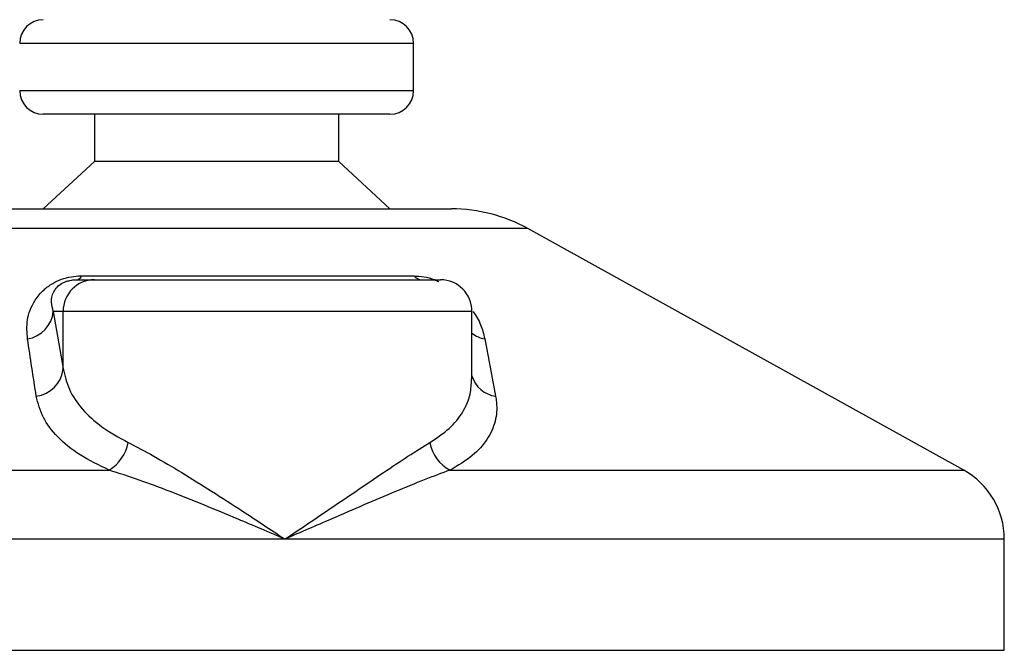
# Model space of a CAD drawing. Header units: millimetres. Extents: x 0 to 420, y 0 to 297.
# Tile 9 of 49: x 98.61 to 101.74, y 196.68 to 198.68. Entities that reach past the tile are written whole.
import ezdxf

# ---------------------------------------------------------------- set-up
doc = ezdxf.new("R2010")
doc.units = ezdxf.units.MM

msp = doc.modelspace()

# ---------------------------------------------------------------- linework, layer by layer
at = {"color": 7, "linetype": 'Continuous', "lineweight": 25}
for p, q in [((99.86443, 198.60829), (98.61443, 198.60829)), ((99.86443, 198.45829), (99.86443, 198.60829)), ((98.61443, 198.45829), (99.86443, 198.45829)), ((98.6915, 198.38329), (98.68943, 198.38329)), ((99.78943, 198.38329), (98.6915, 198.38329)), ((98.85193, 198.38329), (98.85193, 198.23329)), ((99.62693, 198.23329), (99.62693, 198.38329)), ((98.85193, 198.23329), (98.68943, 198.08329)), ((98.85339, 198.23329), (98.85193, 198.23329)), ((99.62693, 198.23329), (98.85339, 198.23329)), ((99.78943, 198.08329), (99.62693, 198.23329)), ((98.49365, 198.08329), (99.98522, 198.08329)), ((100.22747, 198.02069), (98.2514, 198.02069)), ((101.61056, 197.25467), (100.22747, 198.02069)), ((98.79432, 197.85829), (98.85191, 197.85829)), ((98.81082, 197.87081), (99.86605, 197.87081)), ((98.85191, 197.85829), (99.94984, 197.85829)), ((98.72108, 197.75829), (98.75229, 197.57661)), ((98.75229, 197.75829), (98.72108, 197.75829)), ((98.75229, 197.57661), (98.75229, 197.75829)), ((100.04984, 197.75829), (98.75229, 197.75829)), ((100.04984, 197.54413), (100.04984, 197.75829)), ((96.86831, 197.25467), (98.89841, 197.25467)), ((99.98071, 197.25467), (101.61056, 197.25467)), ((99.4562, 197.03597), (96.73943, 197.03597)), ((101.73943, 197.03597), (99.4562, 197.03597)), ((101.73943, 196.68329), (101.73943, 197.03597)), ((96.73943, 196.68329), (101.73943, 196.68329))]:
    msp.add_line(p, q, dxfattribs=at)
for centre, radius, start, end in [((98.68943, 198.60829), 0.075, 90, 180), ((99.78943, 198.60829), 0.075, 0, 90), ((98.68943, 198.45829), 0.075, 180, 270), ((99.78943, 198.45829), 0.075, 270, 0), ((99.98522, 197.58329), 0.5, 61.02029, 90), ((98.8521, 197.75848), 0.09981, 90.1083, 180.10789), ((98.79113, 197.87962), 0.02156, 278.49257, 335.89592), ((99.89203, 197.89136), 0.03312, 218.34182, 266.79191), ((99.94984, 197.75829), 0.1, 0, 90), ((98.62404, 197.76703), 0.09744, 279.07467, 354.85539), ((100.10957, 197.76849), 0.09955, 233.12971, 258.87121), ((98.65511, 197.58605), 0.09764, 276.94193, 354.44804), ((100.13705, 197.57935), 0.09103, 196.64517, 262.38361), ((98.82724, 197.36903), 0.13469, 301.89425, 348.4889), ((100.03781, 197.36404), 0.12338, 190.22117, 242.43176), ((101.48943, 197.03597), 0.25, 0, 61.02029)]:
    msp.add_arc(centre, radius, start, end, dxfattribs=at)
for points, knots in [([(98.63941, 197.67081), (98.63777, 197.69072), (98.6345, 197.73042), (98.65398, 197.78361), (98.68548, 197.82329), (98.7155, 197.84595), (98.74616, 197.86061), (98.77771, 197.8689), (98.79947, 197.87076), (98.80981, 197.87081), (98.81082, 197.87081)], [0, 0, 0, 0, 0.2791688, 0.5566156, 0.6991027, 0.7915598, 0.8614835, 0.9308082, 0.9932657, 1, 1, 1, 1]), ([(98.72108, 197.75829), (98.71853, 197.76795), (98.71341, 197.78736), (98.71739, 197.81335), (98.7304, 197.83359), (98.74319, 197.84445), (98.75408, 197.85018), (98.76209, 197.85334), (98.76935, 197.8555), (98.77913, 197.85741), (98.78665, 197.85812), (98.79198, 197.85828), (98.79378, 197.85829), (98.79432, 197.85829)], [0, 0, 0, 0, 0.3126385, 0.6283409, 0.7723225, 0.8532102, 0.8895986, 0.904004, 0.9304919, 0.9491875, 0.9821779, 0.994635, 1, 1, 1, 1]), ([(99.86605, 197.87081), (99.87633, 197.87028), (99.89705, 197.8692), (99.92551, 197.86174), (99.93988, 197.85503), (99.94427, 197.85298)], [0, 0, 0, 0, 0.4058796, 0.8185677, 1, 1, 1, 1]), ([(100.05293, 197.75784), (100.05767, 197.75114), (100.07308, 197.72936), (100.08324, 197.70053), (100.0885, 197.67859), (100.09036, 197.67081)], [0, 0, 0, 0, 0.2227088, 0.7244469, 1, 1, 1, 1]), ([(98.66691, 197.48913), (98.66228, 197.51959), (98.653, 197.58076), (98.64395, 197.64071), (98.63941, 197.67081)], [0, 0, 0, 0, 0.497852, 1, 1, 1, 1]), ([(100.09036, 197.67081), (100.09619, 197.64097), (100.10791, 197.58102), (100.11928, 197.51985), (100.12499, 197.48913)], [0, 0, 0, 0, 0.4978543, 1, 1, 1, 1]), ([(98.75229, 197.57661), (98.75748, 197.55447), (98.76798, 197.50962), (98.81035, 197.44792), (98.87159, 197.39039), (98.9297, 197.3584), (98.95923, 197.34215)], [0, 0, 0, 0, 0.2465936, 0.4996913, 0.7457356, 1, 1, 1, 1]), ([(99.91639, 197.34215), (99.93797, 197.35667), (99.98178, 197.38614), (100.02297, 197.43838), (100.04686, 197.49117), (100.04783, 197.52782), (100.04825, 197.54413)], [0, 0, 0, 0, 0.259926, 0.5276701, 0.789907, 1, 1, 1, 1]), ([(98.89841, 197.25467), (98.86623, 197.27032), (98.80072, 197.30218), (98.73219, 197.35911), (98.68411, 197.42147), (98.67269, 197.46637), (98.66691, 197.48913)], [0, 0, 0, 0, 0.2463531, 0.5014676, 0.7472632, 1, 1, 1, 1]), ([(100.12499, 197.48913), (100.12598, 197.48277), (100.13023, 197.45553), (100.12656, 197.40853), (100.10088, 197.35171), (100.05447, 197.29908), (100.00553, 197.26962), (99.98071, 197.25467)], [0, 0, 0, 0, 0.06999491, 0.29988869, 0.53536004, 0.76429565, 1, 1, 1, 1]), ([(98.95923, 197.34215), (98.98574, 197.3284), (99.03952, 197.3005), (99.12905, 197.24715), (99.22373, 197.1882), (99.33312, 197.11764), (99.41132, 197.06592), (99.45582, 197.03623), (99.4562, 197.03597)], [0, 0, 0, 0, 0.1790938, 0.3632907, 0.5505087, 0.7413645, 0.9977537, 1, 1, 1, 1]), ([(99.4562, 197.03597), (99.45659, 197.03623), (99.50108, 197.06592), (99.57758, 197.11743), (99.68156, 197.18801), (99.76848, 197.24671), (99.84855, 197.3003), (99.89378, 197.32821), (99.91639, 197.34215)], [0, 0, 0, 0, 0.0022463, 0.2586377, 0.4477168, 0.6367116, 0.818473, 1, 1, 1, 1]), ([(99.4562, 197.03597), (99.45578, 197.03615), (99.40639, 197.05738), (99.28374, 197.10971), (99.12774, 197.17348), (98.99198, 197.22464), (98.92979, 197.2446), (98.89841, 197.25467)], [0, 0, 0, 0, 0.00221506, 0.25809403, 0.63549996, 0.8160594, 1, 1, 1, 1]), ([(99.98071, 197.25467), (99.95378, 197.24481), (99.89938, 197.22488), (99.77545, 197.17375), (99.62688, 197.10971), (99.50601, 197.05738), (99.45663, 197.03615), (99.4562, 197.03597)], [0, 0, 0, 0, 0.1804148, 0.3645009, 0.7419063, 0.9977849, 1, 1, 1, 1])]:
    msp.add_open_spline(points, degree=3, knots=knots, dxfattribs=at)

doc.saveas('drawing.dxf')
